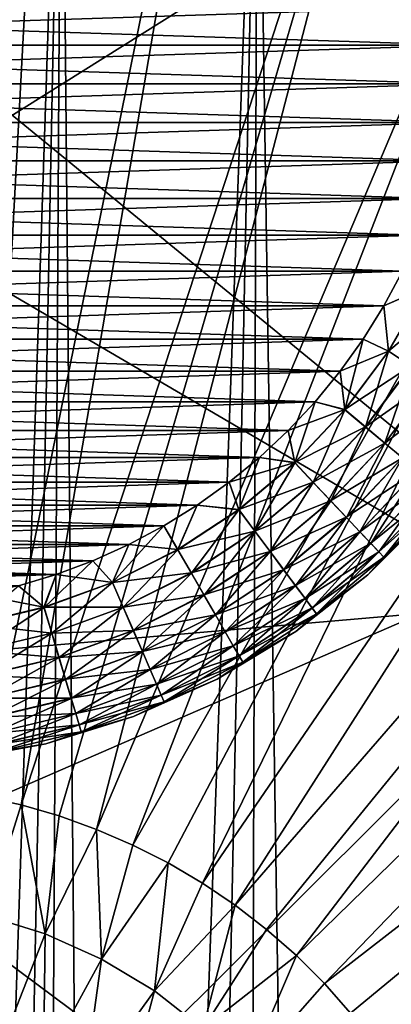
# Model space of a CAD drawing. Header units: metres. Extents: x -104 to 104, y -68 to 90.
# Tile 146 of 256: x 0.78 to 2.64, y -38.66 to -33.73. Entities that reach past the tile are written whole.
import ezdxf

# ---------------------------------------------------------------- set-up
doc = ezdxf.new("R2010")
doc.units = ezdxf.units.M
doc.layers.add('solid_FIT-BATH-153_SW0002', color=7, linetype='CONTINUOUS')

msp = doc.modelspace()

# ---------------------------------------------------------------- linework, layer by layer
at = {"layer": 'solid_FIT-BATH-153_SW0002'}
for points in [[(0.932911, -31.268686, -0.376344), (0, -31.224295, -0.380228), (0.198282, -37.566235, 3.406443)], [(0.932911, -31.268686, -0.376344), (0.198282, -37.566235, 3.406443), (0.395782, -37.584831, 3.40807)], [(0.932911, -31.268686, -0.376344), (0.395782, -37.584831, 3.40807), (0.591719, -37.615749, 3.410775)], [(1.854341, -31.400713, -0.364793), (0.932911, -31.268686, -0.376344), (0.591719, -37.615749, 3.410775)], [(1.854341, -31.400713, -0.364793), (0.591719, -37.615749, 3.410775), (0.785322, -37.658859, 3.414546)], [(2.7602, -31.619568, -0.345646), (1.854341, -31.400713, -0.364793), (0.785322, -37.658859, 3.414546)], [(-0.000004, -34.673874, 11.698895), (-0.000005, -31.442747, 11.853545), (3.173522, -32.68116, 11.792835)], [(2.7602, -31.619568, -0.345646), (0.785322, -37.658859, 3.414546), (0.975825, -37.713993, 3.41937)], [(2.7602, -31.619568, -0.345646), (0.975825, -37.713993, 3.41937), (1.162476, -37.780937, 3.425227)], [(3.642828, -31.923939, -0.319017), (2.7602, -31.619568, -0.345646), (1.162476, -37.780937, 3.425227)], [(0.000429, -31.693817, -18.392105), (0.987526, -31.738409, -18.388203), (0.270818, -53.410755, -16.492119)], [(0.987526, -31.738409, -18.388203), (0.557878, -53.3997, -16.493086), (0.270818, -53.410755, -16.492119)], [(0.987526, -31.738409, -18.388203), (0.861961, -53.379879, -16.49482), (0.557878, -53.3997, -16.493086)], [(0.987526, -31.738409, -18.388203), (1.185319, -53.349667, -16.497463), (0.861961, -53.379879, -16.49482)], [(0.987526, -31.738409, -18.388203), (1.966799, -31.872166, -18.376501), (1.185319, -53.349667, -16.497463)], [(1.966799, -31.872166, -18.376501), (1.530294, -53.306442, -16.501245), (1.185319, -53.349667, -16.497463)], [(1.966799, -31.872166, -18.376501), (1.898188, -53.247921, -16.506365), (1.530294, -53.306442, -16.501245)], [(1.966799, -31.872166, -18.376501), (2.290268, -53.171707, -16.513033), (1.898188, -53.247921, -16.506365)], [(1.966799, -31.872166, -18.376501), (2.9327, -32.094173, -18.357079), (2.290268, -53.171707, -16.513033)], [(3.642828, -31.923939, -0.319017), (1.162476, -37.780937, 3.425227), (1.344541, -37.859425, 3.432093)], [(4.490592, -32.309673, -0.285269), (3.642828, -31.923939, -0.319017), (1.344541, -37.859425, 3.432093)], [(2.9327, -32.094173, -18.357079), (2.707702, -53.073757, -16.521603), (2.290268, -53.171707, -16.513033)], [(4.490592, -32.309673, -0.285269), (1.344541, -37.859425, 3.432093), (1.521298, -37.949142, 3.439943)], [(4.490592, -32.309673, -0.285269), (1.521298, -37.949142, 3.439943), (1.692052, -38.049744, 3.448744)], [(5.297562, -32.773777, -0.244666), (4.490592, -32.309673, -0.285269), (1.692052, -38.049744, 3.448744)], [(-0.000004, -34.673874, 11.698895), (3.173522, -32.68116, 11.792835), (3.172686, -36.531963, 11.600286)], [(3.685249, -36.623516, 14.598906), (3.685249, -32.756107, 14.792087), (0.000001, -33.598991, 14.755466)], [(5.297562, -32.773777, -0.244666), (1.692052, -38.049744, 3.448744), (1.856129, -38.160824, 3.458463)], [(6.057888, -33.31311, -0.19748), (5.297562, -32.773777, -0.244666), (1.856129, -38.160824, 3.458463)], [(6.057888, -33.31311, -0.19748), (1.856129, -38.160824, 3.458463), (2.012879, -38.281952, 3.46906)], [(6.057888, -33.31311, -0.19748), (2.012879, -38.281952, 3.46906), (2.161686, -38.412643, 3.480494)], [(6.762676, -33.921646, -0.14424), (6.057888, -33.31311, -0.19748), (2.161686, -38.412643, 3.480494)], [(3.685249, -36.623516, 14.598906), (0.000001, -33.598991, 14.755466), (0.000001, -36.941444, 14.586497)], [(2.993776, -33.85891, 59.796501), (-2.993776, -33.85891, 59.796501), (-3, -33.664112, 59.796501)], [(3, -33.664112, 59.796501), (2.993776, -33.85891, 59.796501), (-3, -33.664112, 59.796501)], [(3, -33.664112, 72.796501), (-3, -33.664112, 72.796501), (-2.993776, -33.85891, 72.796501)], [(3, -33.664112, 72.796501), (-2.993776, -33.85891, 72.796501), (2.993776, -33.85891, 72.796501)], [(2.974876, -34.052299, 59.796501), (-2.974876, -34.052299, 59.796501), (-2.993776, -33.85891, 59.796501)], [(2.993776, -33.85891, 59.796501), (2.974876, -34.052299, 59.796501), (-2.993776, -33.85891, 59.796501)], [(2.993776, -33.85891, 72.796501), (-2.993776, -33.85891, 72.796501), (-2.974876, -34.052299, 72.796501)], [(2.993776, -33.85891, 72.796501), (-2.974876, -34.052299, 72.796501), (2.974876, -34.052299, 72.796501)], [(6.762676, -33.921646, -0.14424), (2.161686, -38.412643, 3.480494), (2.301962, -38.552383, 3.49272)], [(7.40583, -34.593529, -0.085458), (6.762676, -33.921646, -0.14424), (2.301962, -38.552383, 3.49272)], [(2.943274, -34.244419, 59.796501), (-2.943274, -34.244419, 59.796501), (-2.974876, -34.052299, 59.796501)], [(2.974876, -34.052299, 59.796501), (2.943274, -34.244419, 59.796501), (-2.974876, -34.052299, 59.796501)], [(2.974876, -34.052299, 72.796501), (-2.974876, -34.052299, 72.796501), (-2.943274, -34.244419, 72.796501)], [(2.974876, -34.052299, 72.796501), (-2.943274, -34.244419, 72.796501), (2.943274, -34.244419, 72.796501)], [(2.898812, -34.436131, 59.796501), (-2.898812, -34.436131, 59.796501), (-2.943274, -34.244419, 59.796501)], [(2.943274, -34.244419, 59.796501), (2.898812, -34.436131, 59.796501), (-2.943274, -34.244419, 59.796501)], [(2.943274, -34.244419, 72.796501), (-2.943274, -34.244419, 72.796501), (-2.898812, -34.436131, 72.796501)], [(2.943274, -34.244419, 72.796501), (-2.898812, -34.436131, 72.796501), (2.898812, -34.436131, 72.796501)], [(2.841937, -34.624989, 59.796501), (-2.841937, -34.624989, 59.796501), (-2.898812, -34.436131, 59.796501)], [(2.898812, -34.436131, 59.796501), (2.841937, -34.624989, 59.796501), (-2.898812, -34.436131, 59.796501)], [(2.898812, -34.436131, 72.796501), (-2.898812, -34.436131, 72.796501), (-2.841937, -34.624989, 72.796501)], [(2.898812, -34.436131, 72.796501), (-2.841937, -34.624989, 72.796501), (2.841937, -34.624989, 72.796501)], [(2.77292, -34.808922, 59.796501), (-2.77292, -34.808922, 59.796501), (-2.841937, -34.624989, 59.796501)], [(2.841937, -34.624989, 59.796501), (2.77292, -34.808922, 59.796501), (-2.841937, -34.624989, 59.796501)], [(2.841937, -34.624989, 72.796501), (-2.841937, -34.624989, 72.796501), (-2.77292, -34.808922, 72.796501)], [(2.841937, -34.624989, 72.796501), (-2.77292, -34.808922, 72.796501), (2.77292, -34.808922, 72.796501)], [(7.40583, -34.593529, -0.085458), (2.301962, -38.552383, 3.49272), (2.433153, -38.700626, 3.505689)], [(7.40583, -34.593529, -0.085458), (2.433153, -38.700626, 3.505689), (2.554742, -38.856781, 3.519351)], [(7.982276, -35.323681, -0.021578), (7.40583, -34.593529, -0.085458), (2.554742, -38.856781, 3.519351)], [(-0.000004, -37.912098, 11.530049), (-0.000004, -34.673874, 11.698895), (3.172686, -36.531963, 11.600286)], [(2.691584, -34.988834, 59.796501), (-2.691584, -34.988834, 59.796501), (-2.77292, -34.808922, 59.796501)], [(2.77292, -34.808922, 59.796501), (2.691584, -34.988834, 59.796501), (-2.77292, -34.808922, 59.796501)], [(2.77292, -34.808922, 72.796501), (-2.77292, -34.808922, 72.796501), (-2.691584, -34.988834, 72.796501)], [(2.77292, -34.808922, 72.796501), (-2.691584, -34.988834, 72.796501), (2.691584, -34.988834, 72.796501)], [(2.599005, -35.162502, 59.796501), (-2.599005, -35.162502, 59.796501), (-2.691584, -34.988834, 59.796501)], [(2.691584, -34.988834, 59.796501), (2.599005, -35.162502, 59.796501), (-2.691584, -34.988834, 59.796501)], [(2.691584, -34.988834, 72.796501), (-2.691584, -34.988834, 72.796501), (-2.599005, -35.162502, 72.796501)], [(2.691584, -34.988834, 72.796501), (-2.599005, -35.162502, 72.796501), (2.599005, -35.162502, 72.796501)], [(2.80504, -35.072857, 59.808655), (2.599005, -35.162502, 59.796501), (2.691584, -34.988834, 59.796501)], [(2.691584, -34.988834, 72.796501), (2.599005, -35.162502, 72.796501), (2.80418, -35.072426, 72.784515)], [(2.599005, -35.162502, 72.796501), (2.621724, -35.388447, 72.784515), (2.80418, -35.072426, 72.784515)], [(2.622528, -35.388977, 59.808655), (2.599005, -35.162502, 59.796501), (2.80504, -35.072857, 59.808655)], [(2.80418, -35.072426, 72.784515), (2.621724, -35.388447, 72.784515), (2.924707, -35.132954, 72.748543)], [(2.622528, -35.388977, 59.808655), (2.80504, -35.072857, 59.808655), (2.735176, -35.463066, 59.844795)], [(2.49527, -35.329468, 59.796501), (-2.49527, -35.329468, 59.796501), (-2.599005, -35.162502, 59.796501)], [(2.599005, -35.162502, 59.796501), (2.49527, -35.329468, 59.796501), (-2.599005, -35.162502, 59.796501)], [(2.599005, -35.162502, 72.796501), (-2.599005, -35.162502, 72.796501), (-2.49527, -35.329468, 72.796501)], [(2.599005, -35.162502, 72.796501), (-2.49527, -35.329468, 72.796501), (2.49527, -35.329468, 72.796501)], [(2.622528, -35.388977, 59.808655), (2.49527, -35.329468, 59.796501), (2.599005, -35.162502, 59.796501)], [(2.599005, -35.162502, 72.796501), (2.49527, -35.329468, 72.796501), (2.621724, -35.388447, 72.784515)], [(2.621724, -35.388447, 72.784515), (2.734409, -35.462563, 72.748543), (2.924707, -35.132954, 72.748543)], [(2.380571, -35.489693, 59.796501), (-2.380571, -35.489693, 59.796501), (-2.49527, -35.329468, 59.796501)], [(2.49527, -35.329468, 59.796501), (2.380571, -35.489693, 59.796501), (-2.49527, -35.329468, 59.796501)], [(2.49527, -35.329468, 72.796501), (-2.49527, -35.329468, 72.796501), (-2.380571, -35.489693, 72.796501)], [(2.49527, -35.329468, 72.796501), (-2.380571, -35.489693, 72.796501), (2.380571, -35.489693, 72.796501)], [(2.404551, -35.68177, 59.808655), (2.380571, -35.489693, 59.796501), (2.49527, -35.329468, 59.796501)], [(2.49527, -35.329468, 72.796501), (2.380571, -35.489693, 72.796501), (2.621724, -35.388447, 72.784515)], [(2.404551, -35.68177, 59.808655), (2.49527, -35.329468, 59.796501), (2.622528, -35.388977, 59.808655)], [(7.982276, -35.323681, -0.021578), (2.554742, -38.856781, 3.519351), (2.666248, -39.020229, 3.533651)], [(2.380571, -35.489693, 72.796501), (2.403814, -35.681152, 72.784515), (2.621724, -35.388447, 72.784515)], [(2.621724, -35.388447, 72.784515), (2.403814, -35.681152, 72.784515), (2.734409, -35.462563, 72.748543)], [(2.404551, -35.68177, 59.808655), (2.622528, -35.388977, 59.808655), (2.507836, -35.768436, 59.844795)], [(2.622528, -35.388977, 59.808655), (2.735176, -35.463066, 59.844795), (2.507836, -35.768436, 59.844795)], [(2.25608, -35.641479, 59.796501), (-2.25608, -35.641479, 59.796501), (-2.380571, -35.489693, 59.796501)], [(2.380571, -35.489693, 59.796501), (2.25608, -35.641479, 59.796501), (-2.380571, -35.489693, 59.796501)], [(2.380571, -35.489693, 72.796501), (-2.380571, -35.489693, 72.796501), (-2.25608, -35.641479, 72.796501)], [(2.380571, -35.489693, 72.796501), (-2.25608, -35.641479, 72.796501), (2.25608, -35.641479, 72.796501)], [(2.404551, -35.68177, 59.808655), (2.25608, -35.641479, 59.796501), (2.380571, -35.489693, 59.796501)], [(2.380571, -35.489693, 72.796501), (2.25608, -35.641479, 72.796501), (2.403814, -35.681152, 72.784515)], [(2.403814, -35.681152, 72.784515), (2.507132, -35.767845, 72.748543), (2.734409, -35.462563, 72.748543)], [(2.734409, -35.462563, 72.748543), (2.507132, -35.767845, 72.748543), (2.840153, -35.532108, 72.689674)], [(2.507836, -35.768436, 59.844795), (2.735176, -35.463066, 59.844795), (2.604736, -35.849747, 59.90382)], [(2.735176, -35.463066, 59.844795), (2.840861, -35.532574, 59.90382), (2.604736, -35.849747, 59.90382)], [(2.507132, -35.767845, 72.748543), (2.604088, -35.849201, 72.689674), (2.840153, -35.532108, 72.689674)], [(2.840153, -35.532108, 72.689674), (2.604088, -35.849201, 72.689674), (2.935739, -35.594978, 72.609695)], [(2.604736, -35.849747, 59.90382), (2.840861, -35.532574, 59.90382), (2.692302, -35.923222, 59.983936)], [(2.604088, -35.849201, 72.689674), (2.691729, -35.922741, 72.609695), (2.935739, -35.594978, 72.609695)], [(2.121259, -35.78537, 59.796501), (-2.121259, -35.78537, 59.796501), (-2.25608, -35.641479, 59.796501)], [(2.25608, -35.641479, 59.796501), (2.121259, -35.78537, 59.796501), (-2.25608, -35.641479, 59.796501)], [(2.25608, -35.641479, 72.796501), (-2.25608, -35.641479, 72.796501), (-2.121259, -35.78537, 72.796501)], [(2.25608, -35.641479, 72.796501), (-2.121259, -35.78537, 72.796501), (2.121259, -35.78537, 72.796501)], [(2.154057, -35.947277, 59.808655), (2.121259, -35.78537, 59.796501), (2.25608, -35.641479, 59.796501)], [(2.25608, -35.641479, 72.796501), (2.121259, -35.78537, 72.796501), (2.403814, -35.681152, 72.784515)], [(2.154057, -35.947277, 59.808655), (2.25608, -35.641479, 59.796501), (2.404551, -35.68177, 59.808655)], [(2.121259, -35.78537, 72.796501), (2.153396, -35.946579, 72.784515), (2.403814, -35.681152, 72.784515)], [(2.403814, -35.681152, 72.784515), (2.153396, -35.946579, 72.784515), (2.507132, -35.767845, 72.748543)], [(2.154057, -35.947277, 59.808655), (2.404551, -35.68177, 59.808655), (2.246582, -36.045349, 59.844795)], [(2.404551, -35.68177, 59.808655), (2.507836, -35.768436, 59.844795), (2.246582, -36.045349, 59.844795)], [(1.977367, -35.920193, 59.796501), (-1.977367, -35.920193, 59.796501), (-2.121259, -35.78537, 59.796501)], [(2.121259, -35.78537, 59.796501), (1.977367, -35.920193, 59.796501), (-2.121259, -35.78537, 59.796501)], [(2.121259, -35.78537, 72.796501), (-2.121259, -35.78537, 72.796501), (-1.977367, -35.920193, 72.796501)], [(2.121259, -35.78537, 72.796501), (-1.977367, -35.920193, 72.796501), (1.977367, -35.920193, 72.796501)], [(2.154057, -35.947277, 59.808655), (1.977367, -35.920193, 59.796501), (2.121259, -35.78537, 59.796501)], [(2.121259, -35.78537, 72.796501), (1.977367, -35.920193, 72.796501), (2.153396, -35.946579, 72.784515)], [(2.153396, -35.946579, 72.784515), (2.245951, -36.044682, 72.748543), (2.507132, -35.767845, 72.748543)], [(2.507132, -35.767845, 72.748543), (2.245951, -36.044682, 72.748543), (2.604088, -35.849201, 72.689674)], [(2.246582, -36.045349, 59.844795), (2.507836, -35.768436, 59.844795), (2.333388, -36.13736, 59.90382)], [(2.507836, -35.768436, 59.844795), (2.604736, -35.849747, 59.90382), (2.333388, -36.13736, 59.90382)], [(2.245951, -36.044682, 72.748543), (2.332807, -36.136742, 72.689674), (2.604088, -35.849201, 72.689674)], [(2.604088, -35.849201, 72.689674), (2.332807, -36.136742, 72.689674), (2.691729, -35.922741, 72.609695)], [(2.333388, -36.13736, 59.90382), (2.604736, -35.849747, 59.90382), (2.411831, -36.220505, 59.983936)], [(2.604736, -35.849747, 59.90382), (2.692302, -35.923222, 59.983936), (2.411831, -36.220505, 59.983936)], [(1.825582, -36.044682, 59.796501), (-1.825582, -36.044682, 59.796501), (-1.977367, -35.920193, 59.796501)], [(1.977367, -35.920193, 59.796501), (1.825582, -36.044682, 59.796501), (-1.977367, -35.920193, 59.796501)], [(1.977367, -35.920193, 72.796501), (-1.977367, -35.920193, 72.796501), (-1.825582, -36.044682, 72.796501)], [(1.977367, -35.920193, 72.796501), (-1.825582, -36.044682, 72.796501), (1.825582, -36.044682, 72.796501)], [(1.874432, -36.181911, 59.808655), (1.825582, -36.044682, 59.796501), (1.977367, -35.920193, 59.796501)], [(1.977367, -35.920193, 72.796501), (1.825582, -36.044682, 72.796501), (2.153396, -35.946579, 72.784515)], [(1.825582, -36.044682, 72.796501), (1.873857, -36.181141, 72.784515), (2.153396, -35.946579, 72.784515)], [(2.153396, -35.946579, 72.784515), (1.873857, -36.181141, 72.784515), (2.245951, -36.044682, 72.748543)], [(1.874432, -36.181911, 59.808655), (1.977367, -35.920193, 59.796501), (2.154057, -35.947277, 59.808655)], [(1.874432, -36.181911, 59.808655), (2.154057, -35.947277, 59.808655), (1.954946, -36.290062, 59.844795)], [(2.154057, -35.947277, 59.808655), (2.246582, -36.045349, 59.844795), (1.954946, -36.290062, 59.844795)], [(2.332807, -36.136742, 72.689674), (2.411317, -36.219959, 72.609695), (2.691729, -35.922741, 72.609695)], [(2.691729, -35.922741, 72.609695), (2.411317, -36.219959, 72.609695), (2.767386, -35.986225, 72.511055)], [(2.411831, -36.220505, 59.983936), (2.692302, -35.923222, 59.983936), (2.479524, -36.292255, 60.082699)], [(2.692302, -35.923222, 59.983936), (2.767868, -35.986629, 60.082699), (2.479524, -36.292255, 60.082699)], [(2.411317, -36.219959, 72.609695), (2.479093, -36.291798, 72.511055), (2.767386, -35.986225, 72.511055)], [(2.767386, -35.986225, 72.511055), (2.479093, -36.291798, 72.511055), (2.828758, -36.03772, 72.396744)], [(2.479524, -36.292255, 60.082699), (2.767868, -35.986629, 60.082699), (2.534406, -36.350426, 60.197105)], [(2.767868, -35.986629, 60.082699), (2.829132, -36.038036, 60.197105), (2.534406, -36.350426, 60.197105)], [(1.665355, -36.159382, 59.796501), (-1.665355, -36.159382, 59.796501), (-1.825582, -36.044682, 59.796501)], [(1.825582, -36.044682, 59.796501), (1.665355, -36.159382, 59.796501), (-1.825582, -36.044682, 59.796501)], [(1.825582, -36.044682, 72.796501), (-1.825582, -36.044682, 72.796501), (-1.665355, -36.159382, 72.796501)], [(1.825582, -36.044682, 72.796501), (-1.665355, -36.159382, 72.796501), (1.665355, -36.159382, 72.796501)], [(1.874432, -36.181911, 59.808655), (1.665355, -36.159382, 59.796501), (1.825582, -36.044682, 59.796501)], [(1.825582, -36.044682, 72.796501), (1.665355, -36.159382, 72.796501), (1.873857, -36.181141, 72.784515)], [(1.873857, -36.181141, 72.784515), (1.954398, -36.289322, 72.748543), (2.245951, -36.044682, 72.748543)], [(2.245951, -36.044682, 72.748543), (1.954398, -36.289322, 72.748543), (2.332807, -36.136742, 72.689674)], [(1.954946, -36.290062, 59.844795), (2.246582, -36.045349, 59.844795), (2.030484, -36.391525, 59.90382)], [(2.246582, -36.045349, 59.844795), (2.333388, -36.13736, 59.90382), (2.030484, -36.391525, 59.90382)], [(2.479093, -36.291798, 72.511055), (2.534071, -36.350071, 72.396744), (2.828758, -36.03772, 72.396744)], [(2.828758, -36.03772, 72.396744), (2.534071, -36.350071, 72.396744), (2.873974, -36.075661, 72.270248)], [(2.534406, -36.350426, 60.197105), (2.829132, -36.038036, 60.197105), (2.574806, -36.393246, 60.323673)], [(2.829132, -36.038036, 60.197105), (2.87423, -36.075878, 60.323673), (2.574806, -36.393246, 60.323673)], [(2.534071, -36.350071, 72.396744), (2.574577, -36.393005, 72.270248), (2.873974, -36.075661, 72.270248)], [(2.873974, -36.075661, 72.270248), (2.574577, -36.393005, 72.270248), (2.901659, -36.098892, 72.135422)], [(2.574577, -36.393005, 72.270248), (2.599378, -36.419292, 72.135422), (2.901659, -36.098892, 72.135422)], [(2.574806, -36.393246, 60.323673), (2.87423, -36.075878, 60.323673), (2.599494, -36.419415, 60.458546)], [(2.901659, -36.098892, 72.135422), (2.599378, -36.419292, 72.135422), (2.844341, -36.183979, 71.996498)], [(2.87423, -36.075878, 60.323673), (2.901788, -36.099003, 60.458546), (2.599494, -36.419415, 60.458546)], [(2.599494, -36.419415, 60.458546), (2.901788, -36.099003, 60.458546), (2.844341, -36.183979, 60.5965)], [(1.954398, -36.289322, 72.748543), (2.029978, -36.390846, 72.689674), (2.332807, -36.136742, 72.689674)], [(2.332807, -36.136742, 72.689674), (2.029978, -36.390846, 72.689674), (2.411317, -36.219959, 72.609695)], [(2.030484, -36.391525, 59.90382), (2.333388, -36.13736, 59.90382), (2.098744, -36.483215, 59.983936)], [(2.333388, -36.13736, 59.90382), (2.411831, -36.220505, 59.983936), (2.098744, -36.483215, 59.983936)], [(1.498389, -36.263119, 59.796501), (-1.498389, -36.263119, 59.796501), (-1.665355, -36.159382, 59.796501)], [(1.665355, -36.159382, 59.796501), (1.498389, -36.263119, 59.796501), (-1.665355, -36.159382, 59.796501)], [(1.665355, -36.159382, 72.796501), (-1.665355, -36.159382, 72.796501), (-1.498389, -36.263119, 72.796501)], [(1.665355, -36.159382, 72.796501), (-1.498389, -36.263119, 72.796501), (1.498389, -36.263119, 72.796501)], [(1.569459, -36.382496, 59.808655), (1.498389, -36.263119, 59.796501), (1.665355, -36.159382, 59.796501)], [(1.665355, -36.159382, 72.796501), (1.498389, -36.263119, 72.796501), (1.568978, -36.38166, 72.784515)], [(1.665355, -36.159382, 72.796501), (1.568978, -36.38166, 72.784515), (1.873857, -36.181141, 72.784515)], [(1.873857, -36.181141, 72.784515), (1.568978, -36.38166, 72.784515), (1.954398, -36.289322, 72.748543)], [(1.569459, -36.382496, 59.808655), (1.665355, -36.159382, 59.796501), (1.874432, -36.181911, 59.808655)], [(1.569459, -36.382496, 59.808655), (1.874432, -36.181911, 59.808655), (1.636874, -36.49926, 59.844795)], [(1.874432, -36.181911, 59.808655), (1.954946, -36.290062, 59.844795), (1.636874, -36.49926, 59.844795)], [(2.599494, -36.419415, 60.458546), (2.844341, -36.183979, 60.5965), (2.519866, -36.508453, 60.5965)], [(2.519866, -36.508453, 71.996498), (2.519866, -36.508453, 60.5965), (2.844341, -36.183979, 60.5965)], [(2.519866, -36.508453, 71.996498), (2.844341, -36.183979, 60.5965), (2.844341, -36.183979, 71.996498)], [(2.599378, -36.419292, 72.135422), (2.519866, -36.508453, 71.996498), (2.844341, -36.183979, 71.996498)], [(2.029978, -36.390846, 72.689674), (2.098297, -36.482613, 72.609695), (2.411317, -36.219959, 72.609695)], [(2.411317, -36.219959, 72.609695), (2.098297, -36.482613, 72.609695), (2.479093, -36.291798, 72.511055)], [(2.098744, -36.483215, 59.983936), (2.411831, -36.220505, 59.983936), (2.15765, -36.56234, 60.082699)], [(2.411831, -36.220505, 59.983936), (2.479524, -36.292255, 60.082699), (2.15765, -36.56234, 60.082699)], [(1.324724, -36.355698, 59.796501), (-1.324724, -36.355698, 59.796501), (-1.498389, -36.263119, 59.796501)], [(1.498389, -36.263119, 59.796501), (1.324724, -36.355698, 59.796501), (-1.498389, -36.263119, 59.796501)], [(1.498389, -36.263119, 72.796501), (-1.498389, -36.263119, 72.796501), (-1.324724, -36.355698, 72.796501)], [(1.498389, -36.263119, 72.796501), (-1.324724, -36.355698, 72.796501), (1.324724, -36.355698, 72.796501)], [(1.243262, -36.546318, 59.808655), (1.324724, -36.355698, 59.796501), (1.498389, -36.263119, 59.796501)], [(1.243262, -36.546318, 59.808655), (1.498389, -36.263119, 59.796501), (1.569459, -36.382496, 59.808655)], [(1.498389, -36.263119, 72.796501), (1.324724, -36.355698, 72.796501), (1.568978, -36.38166, 72.784515)], [(1.568978, -36.38166, 72.784515), (1.636414, -36.498466, 72.748543), (1.954398, -36.289322, 72.748543)], [(1.954398, -36.289322, 72.748543), (1.636414, -36.498466, 72.748543), (2.029978, -36.390846, 72.689674)], [(1.636874, -36.49926, 59.844795), (1.954946, -36.290062, 59.844795), (1.700121, -36.608807, 59.90382)], [(1.954946, -36.290062, 59.844795), (2.030484, -36.391525, 59.90382), (1.700121, -36.608807, 59.90382)], [(2.098297, -36.482613, 72.609695), (2.157275, -36.561836, 72.511055), (2.479093, -36.291798, 72.511055)], [(2.479093, -36.291798, 72.511055), (2.157275, -36.561836, 72.511055), (2.534071, -36.350071, 72.396744)], [(2.15765, -36.56234, 60.082699), (2.479524, -36.292255, 60.082699), (2.205408, -36.626488, 60.197105)], [(2.479524, -36.292255, 60.082699), (2.534406, -36.350426, 60.197105), (2.205408, -36.626488, 60.197105)], [(1.14481, -36.437031, 59.796501), (-1.14481, -36.437031, 59.796501), (-1.324724, -36.355698, 59.796501)], [(1.324724, -36.355698, 59.796501), (1.14481, -36.437031, 59.796501), (-1.324724, -36.355698, 59.796501)], [(1.324724, -36.355698, 72.796501), (-1.324724, -36.355698, 72.796501), (-1.14481, -36.437031, 72.796501)], [(1.324724, -36.355698, 72.796501), (-1.14481, -36.437031, 72.796501), (1.14481, -36.437031, 72.796501)], [(1.243262, -36.546318, 59.808655), (1.14481, -36.437031, 59.796501), (1.324724, -36.355698, 59.796501)], [(1.324724, -36.355698, 72.796501), (1.14481, -36.437031, 72.796501), (1.242881, -36.545433, 72.784515)], [(1.324724, -36.355698, 72.796501), (1.242881, -36.545433, 72.784515), (1.568978, -36.38166, 72.784515)], [(1.568978, -36.38166, 72.784515), (1.242881, -36.545433, 72.784515), (1.636414, -36.498466, 72.748543)], [(1.243262, -36.546318, 59.808655), (1.569459, -36.382496, 59.808655), (1.296665, -36.67012, 59.844795)], [(1.569459, -36.382496, 59.808655), (1.636874, -36.49926, 59.844795), (1.296665, -36.67012, 59.844795)], [(1.636414, -36.498466, 72.748543), (1.699698, -36.608074, 72.689674), (2.029978, -36.390846, 72.689674)], [(2.029978, -36.390846, 72.689674), (1.699698, -36.608074, 72.689674), (2.098297, -36.482613, 72.609695)], [(1.700121, -36.608807, 59.90382), (2.030484, -36.391525, 59.90382), (1.757275, -36.707802, 59.983936)], [(2.030484, -36.391525, 59.90382), (2.098744, -36.483215, 59.983936), (1.757275, -36.707802, 59.983936)], [(2.157275, -36.561836, 72.511055), (2.205116, -36.626099, 72.396744), (2.534071, -36.350071, 72.396744)], [(2.534071, -36.350071, 72.396744), (2.205116, -36.626099, 72.396744), (2.574577, -36.393005, 72.270248)], [(2.205116, -36.626099, 72.396744), (2.240364, -36.673443, 72.270248), (2.574577, -36.393005, 72.270248)], [(2.205408, -36.626488, 60.197105), (2.534406, -36.350426, 60.197105), (2.240563, -36.67371, 60.323673)], [(2.574577, -36.393005, 72.270248), (2.240364, -36.673443, 72.270248), (2.599378, -36.419292, 72.135422)], [(2.534406, -36.350426, 60.197105), (2.574806, -36.393246, 60.323673), (2.240563, -36.67371, 60.323673)], [(2.240563, -36.67371, 60.323673), (2.574806, -36.393246, 60.323673), (2.262046, -36.702568, 60.458546)], [(2.574806, -36.393246, 60.323673), (2.599494, -36.419415, 60.458546), (2.262046, -36.702568, 60.458546)], [(0.960877, -36.50605, 59.796501), (-0.960877, -36.50605, 59.796501), (-1.14481, -36.437031, 59.796501)], [(1.14481, -36.437031, 59.796501), (0.960877, -36.50605, 59.796501), (-1.14481, -36.437031, 59.796501)], [(1.14481, -36.437031, 72.796501), (-1.14481, -36.437031, 72.796501), (-0.960877, -36.50605, 72.796501)], [(1.14481, -36.437031, 72.796501), (-0.960877, -36.50605, 72.796501), (0.960877, -36.50605, 72.796501)], [(0.900252, -36.671162, 59.808655), (0.960877, -36.50605, 59.796501), (1.14481, -36.437031, 59.796501)], [(0.900252, -36.671162, 59.808655), (1.14481, -36.437031, 59.796501), (1.243262, -36.546318, 59.808655)], [(1.14481, -36.437031, 72.796501), (0.960877, -36.50605, 72.796501), (1.242881, -36.545433, 72.784515)], [(2.240364, -36.673443, 72.270248), (2.261945, -36.702431, 72.135422), (2.599378, -36.419292, 72.135422)], [(2.599378, -36.419292, 72.135422), (2.261945, -36.702431, 72.135422), (2.519866, -36.508453, 71.996498)], [(2.262046, -36.702568, 60.458546), (2.599494, -36.419415, 60.458546), (2.519866, -36.508453, 60.5965)], [(1.699698, -36.608074, 72.689674), (1.756901, -36.707153, 72.609695), (2.098297, -36.482613, 72.609695)], [(2.098297, -36.482613, 72.609695), (1.756901, -36.707153, 72.609695), (2.157275, -36.561836, 72.511055)], [(1.757275, -36.707802, 59.983936), (2.098744, -36.483215, 59.983936), (1.806597, -36.793232, 60.082699)], [(2.098744, -36.483215, 59.983936), (2.15765, -36.56234, 60.082699), (1.806597, -36.793232, 60.082699)], [(0.960877, -36.50605, 59.796501), (0.772019, -36.562923, 59.796501), (-0.960877, -36.50605, 59.796501)], [(0.960877, -36.50605, 72.796501), (-0.960877, -36.50605, 72.796501), (-0.772019, -36.562923, 72.796501)], [(0.960877, -36.50605, 72.796501), (-0.772019, -36.562923, 72.796501), (0.772019, -36.562923, 72.796501)], [(-0.000004, -37.912098, 11.530049), (3.172686, -36.531963, 11.600286), (3.1718, -40.276131, 11.393431)], [(0.900252, -36.671162, 59.808655), (0.772019, -36.562923, 59.796501), (0.960877, -36.50605, 59.796501)], [(0.960877, -36.50605, 72.796501), (0.772019, -36.562923, 72.796501), (0.899976, -36.670242, 72.784515)], [(0.960877, -36.50605, 72.796501), (0.899976, -36.670242, 72.784515), (1.242881, -36.545433, 72.784515)], [(1.242881, -36.545433, 72.784515), (0.899976, -36.670242, 72.784515), (1.296301, -36.669277, 72.748543)], [(1.242881, -36.545433, 72.784515), (1.296301, -36.669277, 72.748543), (1.636414, -36.498466, 72.748543)], [(1.636414, -36.498466, 72.748543), (1.296301, -36.669277, 72.748543), (1.699698, -36.608074, 72.689674)], [(1.296665, -36.67012, 59.844795), (1.636874, -36.49926, 59.844795), (1.346767, -36.78627, 59.90382)], [(1.636874, -36.49926, 59.844795), (1.700121, -36.608807, 59.90382), (1.346767, -36.78627, 59.90382)], [(2.262046, -36.702568, 60.458546), (2.519866, -36.508453, 60.5965), (2.158646, -36.791451, 60.5965)], [(2.158646, -36.791451, 71.996498), (2.158646, -36.791451, 60.5965), (2.519866, -36.508453, 60.5965)], [(2.158646, -36.791451, 71.996498), (2.519866, -36.508453, 60.5965), (2.519866, -36.508453, 71.996498)], [(2.261945, -36.702431, 72.135422), (2.158646, -36.791451, 71.996498), (2.519866, -36.508453, 71.996498)], [(0.545067, -36.755344, 59.808655), (0.772019, -36.562923, 59.796501), (0.900252, -36.671162, 59.808655)], [(0.772019, -36.562923, 72.796501), (0.580307, -36.607384, 72.796501), (0.899976, -36.670242, 72.784515)], [(0.900252, -36.671162, 59.808655), (1.243262, -36.546318, 59.808655), (0.938921, -36.800327, 59.844795)], [(1.243262, -36.546318, 59.808655), (1.296665, -36.67012, 59.844795), (0.938921, -36.800327, 59.844795)], [(1.756901, -36.707153, 72.609695), (1.806283, -36.792686, 72.511055), (2.157275, -36.561836, 72.511055)], [(2.157275, -36.561836, 72.511055), (1.806283, -36.792686, 72.511055), (2.205116, -36.626099, 72.396744)], [(1.806597, -36.793232, 60.082699), (2.15765, -36.56234, 60.082699), (1.846585, -36.862492, 60.197105)], [(2.15765, -36.56234, 60.082699), (2.205408, -36.626488, 60.197105), (1.846585, -36.862492, 60.197105)], [(3.685249, -36.623516, 14.598906), (0.000001, -36.941444, 14.586497), (0.000001, -40.291946, 14.401626)], [(3.685249, -40.384987, 14.391273), (3.685249, -36.623516, 14.598906), (0.000001, -40.291946, 14.401626)], [(0.580307, -36.607384, 72.796501), (0.5449, -36.754395, 72.784515), (0.899976, -36.670242, 72.784515)], [(1.296301, -36.669277, 72.748543), (1.346432, -36.785492, 72.689674), (1.699698, -36.608074, 72.689674)], [(1.699698, -36.608074, 72.689674), (1.346432, -36.785492, 72.689674), (1.756901, -36.707153, 72.609695)], [(1.346767, -36.78627, 59.90382), (1.700121, -36.608807, 59.90382), (1.392043, -36.891228, 59.983936)], [(1.700121, -36.608807, 59.90382), (1.757275, -36.707802, 59.983936), (1.392043, -36.891228, 59.983936)], [(1.806283, -36.792686, 72.511055), (1.84634, -36.862068, 72.396744), (2.205116, -36.626099, 72.396744)], [(2.205116, -36.626099, 72.396744), (1.84634, -36.862068, 72.396744), (2.240364, -36.673443, 72.270248)], [(1.846585, -36.862492, 60.197105), (2.205408, -36.626488, 60.197105), (1.87602, -36.913475, 60.323673)], [(2.205408, -36.626488, 60.197105), (2.240563, -36.67371, 60.323673), (1.87602, -36.913475, 60.323673)], [(0.899976, -36.670242, 72.784515), (0.5449, -36.754395, 72.784515), (0.938658, -36.799446, 72.748543)], [(0.545067, -36.755344, 59.808655), (0.900252, -36.671162, 59.808655), (0.56848, -36.888123, 59.844795)], [(0.900252, -36.671162, 59.808655), (0.938921, -36.800327, 59.844795), (0.56848, -36.888123, 59.844795)], [(0.899976, -36.670242, 72.784515), (0.938658, -36.799446, 72.748543), (1.296301, -36.669277, 72.748543)], [(1.296301, -36.669277, 72.748543), (0.938658, -36.799446, 72.748543), (1.346432, -36.785492, 72.689674)], [(0.938921, -36.800327, 59.844795), (1.296665, -36.67012, 59.844795), (0.9752, -36.921509, 59.90382)], [(1.296665, -36.67012, 59.844795), (1.346767, -36.78627, 59.90382), (0.9752, -36.921509, 59.90382)], [(1.84634, -36.862068, 72.396744), (1.875853, -36.913185, 72.270248), (2.240364, -36.673443, 72.270248)], [(2.240364, -36.673443, 72.270248), (1.875853, -36.913185, 72.270248), (2.261945, -36.702431, 72.135422)], [(1.87602, -36.913475, 60.323673), (2.240563, -36.67371, 60.323673), (1.894008, -36.94463, 60.458546)], [(2.240563, -36.67371, 60.323673), (2.262046, -36.702568, 60.458546), (1.894008, -36.94463, 60.458546)], [(1.346432, -36.785492, 72.689674), (1.391746, -36.890541, 72.609695), (1.756901, -36.707153, 72.609695)], [(1.756901, -36.707153, 72.609695), (1.391746, -36.890541, 72.609695), (1.806283, -36.792686, 72.511055)], [(1.392043, -36.891228, 59.983936), (1.757275, -36.707802, 59.983936), (1.431113, -36.981804, 60.082699)], [(1.757275, -36.707802, 59.983936), (1.806597, -36.793232, 60.082699), (1.431113, -36.981804, 60.082699)], [(1.875853, -36.913185, 72.270248), (1.893923, -36.944485, 72.135422), (2.261945, -36.702431, 72.135422)], [(2.261945, -36.702431, 72.135422), (1.893923, -36.944485, 72.135422), (2.158646, -36.791451, 71.996498)], [(1.894008, -36.94463, 60.458546), (2.262046, -36.702568, 60.458546), (2.158646, -36.791451, 60.5965)], [(0.5449, -36.754395, 72.784515), (0.568321, -36.887218, 72.748543), (0.938658, -36.799446, 72.748543)], [(0.938658, -36.799446, 72.748543), (0.974958, -36.920696, 72.689674), (1.346432, -36.785492, 72.689674)], [(1.346432, -36.785492, 72.689674), (0.974958, -36.920696, 72.689674), (1.391746, -36.890541, 72.609695)], [(0.9752, -36.921509, 59.90382), (1.346767, -36.78627, 59.90382), (1.007985, -37.031013, 59.983936)], [(1.346767, -36.78627, 59.90382), (1.392043, -36.891228, 59.983936), (1.007985, -37.031013, 59.983936)], [(1.894008, -36.94463, 60.458546), (2.158646, -36.791451, 60.5965), (1.765948, -37.028847, 60.5965)], [(1.765948, -37.028847, 71.996498), (1.765948, -37.028847, 60.5965), (2.158646, -36.791451, 60.5965)], [(1.765948, -37.028847, 71.996498), (2.158646, -36.791451, 60.5965), (2.158646, -36.791451, 71.996498)], [(1.893923, -36.944485, 72.135422), (1.765948, -37.028847, 71.996498), (2.158646, -36.791451, 71.996498)], [(0.938658, -36.799446, 72.748543), (0.568321, -36.887218, 72.748543), (0.974958, -36.920696, 72.689674)], [(0.56848, -36.888123, 59.844795), (0.938921, -36.800327, 59.844795), (0.590446, -37.012695, 59.90382)], [(0.938921, -36.800327, 59.844795), (0.9752, -36.921509, 59.90382), (0.590446, -37.012695, 59.90382)], [(1.391746, -36.890541, 72.609695), (1.430864, -36.981228, 72.511055), (1.806283, -36.792686, 72.511055)], [(1.806283, -36.792686, 72.511055), (1.430864, -36.981228, 72.511055), (1.84634, -36.862068, 72.396744)], [(1.431113, -36.981804, 60.082699), (1.806597, -36.793232, 60.082699), (1.46279, -37.055241, 60.197105)], [(1.806597, -36.793232, 60.082699), (1.846585, -36.862492, 60.197105), (1.46279, -37.055241, 60.197105)], [(0.568321, -36.887218, 72.748543), (0.590299, -37.011864, 72.689674), (0.974958, -36.920696, 72.689674)], [(0.974958, -36.920696, 72.689674), (1.00777, -37.030296, 72.609695), (1.391746, -36.890541, 72.609695)], [(1.391746, -36.890541, 72.609695), (1.00777, -37.030296, 72.609695), (1.430864, -36.981228, 72.511055)], [(1.430864, -36.981228, 72.511055), (1.462596, -37.05479, 72.396744), (1.84634, -36.862068, 72.396744)], [(1.84634, -36.862068, 72.396744), (1.462596, -37.05479, 72.396744), (1.875853, -36.913185, 72.270248)], [(1.46279, -37.055241, 60.197105), (1.846585, -36.862492, 60.197105), (1.486107, -37.109295, 60.323673)], [(1.846585, -36.862492, 60.197105), (1.87602, -36.913475, 60.323673), (1.486107, -37.109295, 60.323673)], [(0.974958, -36.920696, 72.689674), (0.590299, -37.011864, 72.689674), (1.00777, -37.030296, 72.609695)], [(0.590446, -37.012695, 59.90382), (0.9752, -36.921509, 59.90382), (0.610295, -37.125271, 59.983936)], [(0.9752, -36.921509, 59.90382), (1.007985, -37.031013, 59.983936), (0.610295, -37.125271, 59.983936)], [(1.007985, -37.031013, 59.983936), (1.392043, -36.891228, 59.983936), (1.036276, -37.125515, 60.082699)], [(1.392043, -36.891228, 59.983936), (1.431113, -36.981804, 60.082699), (1.036276, -37.125515, 60.082699)], [(1.462596, -37.05479, 72.396744), (1.485975, -37.10899, 72.270248), (1.875853, -36.913185, 72.270248)], [(1.875853, -36.913185, 72.270248), (1.485975, -37.10899, 72.270248), (1.893923, -36.944485, 72.135422)], [(1.486107, -37.109295, 60.323673), (1.87602, -36.913475, 60.323673), (1.500356, -37.14233, 60.458546)], [(1.87602, -36.913475, 60.323673), (1.894008, -36.94463, 60.458546), (1.500356, -37.14233, 60.458546)], [(1.00777, -37.030296, 72.609695), (1.036096, -37.124912, 72.511055), (1.430864, -36.981228, 72.511055)], [(1.430864, -36.981228, 72.511055), (1.036096, -37.124912, 72.511055), (1.462596, -37.05479, 72.396744)], [(1.036276, -37.125515, 60.082699), (1.431113, -36.981804, 60.082699), (1.059213, -37.202129, 60.197105)], [(1.431113, -36.981804, 60.082699), (1.46279, -37.055241, 60.197105), (1.059213, -37.202129, 60.197105)], [(1.485975, -37.10899, 72.270248), (1.500289, -37.142174, 72.135422), (1.893923, -36.944485, 72.135422)], [(1.893923, -36.944485, 72.135422), (1.500289, -37.142174, 72.135422), (1.765948, -37.028847, 71.996498)], [(1.500356, -37.14233, 60.458546), (1.894008, -36.94463, 60.458546), (1.765948, -37.028847, 60.5965)], [(0.590299, -37.011864, 72.689674), (0.610165, -37.124531, 72.609695), (1.00777, -37.030296, 72.609695)], [(1.00777, -37.030296, 72.609695), (0.610165, -37.124531, 72.609695), (1.036096, -37.124912, 72.511055)], [(0.610295, -37.125271, 59.983936), (1.007985, -37.031013, 59.983936), (0.627425, -37.222412, 60.082699)], [(1.007985, -37.031013, 59.983936), (1.036276, -37.125515, 60.082699), (0.627425, -37.222412, 60.082699)], [(1.500356, -37.14233, 60.458546), (1.765948, -37.028847, 60.5965), (1.347499, -37.217175, 60.5965)], [(1.347499, -37.217175, 71.996498), (1.347499, -37.217175, 60.5965), (1.765948, -37.028847, 60.5965)], [(1.347499, -37.217175, 71.996498), (1.765948, -37.028847, 60.5965), (1.765948, -37.028847, 71.996498)], [(1.500289, -37.142174, 72.135422), (1.347499, -37.217175, 71.996498), (1.765948, -37.028847, 71.996498)], [(1.036096, -37.124912, 72.511055), (1.059073, -37.20166, 72.396744), (1.462596, -37.05479, 72.396744)], [(1.462596, -37.05479, 72.396744), (1.059073, -37.20166, 72.396744), (1.485975, -37.10899, 72.270248)], [(1.059213, -37.202129, 60.197105), (1.46279, -37.055241, 60.197105), (1.076097, -37.258526, 60.323673)], [(1.46279, -37.055241, 60.197105), (1.486107, -37.109295, 60.323673), (1.076097, -37.258526, 60.323673)], [(0.610165, -37.124531, 72.609695), (0.627316, -37.221794, 72.511055), (1.036096, -37.124912, 72.511055)], [(1.036096, -37.124912, 72.511055), (0.627316, -37.221794, 72.511055), (1.059073, -37.20166, 72.396744)], [(0.627425, -37.222412, 60.082699), (1.036276, -37.125515, 60.082699), (0.641312, -37.301174, 60.197105)], [(1.036276, -37.125515, 60.082699), (1.059213, -37.202129, 60.197105), (0.641312, -37.301174, 60.197105)], [(1.059073, -37.20166, 72.396744), (1.076002, -37.258205, 72.270248), (1.485975, -37.10899, 72.270248)], [(1.485975, -37.10899, 72.270248), (1.076002, -37.258205, 72.270248), (1.500289, -37.142174, 72.135422)], [(1.076097, -37.258526, 60.323673), (1.486107, -37.109295, 60.323673), (1.086415, -37.292992, 60.458546)], [(1.486107, -37.109295, 60.323673), (1.500356, -37.14233, 60.458546), (1.086415, -37.292992, 60.458546)], [(1.076002, -37.258205, 72.270248), (1.086367, -37.292828, 72.135422), (1.500289, -37.142174, 72.135422)], [(1.500289, -37.142174, 72.135422), (1.086367, -37.292828, 72.135422), (1.347499, -37.217175, 71.996498)], [(1.086415, -37.292992, 60.458546), (1.500356, -37.14233, 60.458546), (1.347499, -37.217175, 60.5965)], [(0.627316, -37.221794, 72.511055), (0.641227, -37.300694, 72.396744), (1.059073, -37.20166, 72.396744)], [(1.059073, -37.20166, 72.396744), (0.641227, -37.300694, 72.396744), (1.076002, -37.258205, 72.270248)], [(0.641312, -37.301174, 60.197105), (1.059213, -37.202129, 60.197105), (0.651535, -37.35915, 60.323673)], [(1.059213, -37.202129, 60.197105), (1.076097, -37.258526, 60.323673), (0.651535, -37.35915, 60.323673)], [(1.086415, -37.292992, 60.458546), (1.347499, -37.217175, 60.5965), (0.9094, -37.353691, 60.5965)], [(0.9094, -37.353691, 71.996498), (0.9094, -37.353691, 60.5965), (1.347499, -37.217175, 60.5965)], [(0.9094, -37.353691, 71.996498), (1.347499, -37.217175, 60.5965), (1.347499, -37.217175, 71.996498)], [(1.086367, -37.292828, 72.135422), (0.9094, -37.353691, 71.996498), (1.347499, -37.217175, 71.996498)], [(0.641227, -37.300694, 72.396744), (0.651477, -37.358822, 72.270248), (1.076002, -37.258205, 72.270248)], [(1.076002, -37.258205, 72.270248), (0.651477, -37.358822, 72.270248), (1.086367, -37.292828, 72.135422)], [(0.651535, -37.35915, 60.323673), (1.076097, -37.258526, 60.323673), (0.657782, -37.394577, 60.458546)], [(1.076097, -37.258526, 60.323673), (1.086415, -37.292992, 60.458546), (0.657782, -37.394577, 60.458546)], [(0.651477, -37.358822, 72.270248), (0.657753, -37.394413, 72.135422), (1.086367, -37.292828, 72.135422)], [(1.086367, -37.292828, 72.135422), (0.657753, -37.394413, 72.135422), (0.9094, -37.353691, 71.996498)], [(0.657782, -37.394577, 60.458546), (1.086415, -37.292992, 60.458546), (0.9094, -37.353691, 60.5965)], [(0.657782, -37.394577, 60.458546), (0.9094, -37.353691, 60.5965), (0.458039, -37.436405, 60.5965)], [(0.458039, -37.436405, 71.996498), (0.458039, -37.436405, 60.5965), (0.9094, -37.353691, 60.5965)], [(0.458039, -37.436405, 71.996498), (0.9094, -37.353691, 60.5965), (0.9094, -37.353691, 71.996498)], [(0.657753, -37.394413, 72.135422), (0.458039, -37.436405, 71.996498), (0.9094, -37.353691, 71.996498)], [(0.611595, -38.212208, 3.713365), (0.785322, -37.658859, 3.414546), (0.591719, -37.615749, 3.410775)], [(0.611595, -38.212208, 3.713365), (0.906228, -38.303669, 3.721367), (0.785322, -37.658859, 3.414546)], [(0.906228, -38.303669, 3.721367), (0.975825, -37.713993, 3.41937), (0.785322, -37.658859, 3.414546)], [(0.906228, -38.303669, 3.721367), (1.162476, -37.780937, 3.425227), (0.975825, -37.713993, 3.41937)], [(0.906228, -38.303669, 3.721367), (1.187646, -38.429844, 3.732406), (1.162476, -37.780937, 3.425227)], [(1.187646, -38.429844, 3.732406), (1.344541, -37.859425, 3.432093), (1.162476, -37.780937, 3.425227)], [(1.187646, -38.429844, 3.732406), (1.521298, -37.949142, 3.439943), (1.344541, -37.859425, 3.432093)], [(-0.000003, -41.157108, 11.345882), (-0.000004, -37.912098, 11.530049), (3.1718, -40.276131, 11.393431)], [(1.187646, -38.429844, 3.732406), (1.451746, -38.58889, 3.74632), (1.521298, -37.949142, 3.439943)], [(1.451746, -38.58889, 3.74632), (1.692052, -38.049744, 3.448744), (1.521298, -37.949142, 3.439943)], [(1.451746, -38.58889, 3.74632), (1.856129, -38.160824, 3.458463), (1.692052, -38.049744, 3.448744)], [(1.451746, -38.58889, 3.74632), (1.694676, -38.778488, 3.762908), (1.856129, -38.160824, 3.458463)], [(1.694676, -38.778488, 3.762908), (2.012879, -38.281952, 3.46906), (1.856129, -38.160824, 3.458463)], [(0.685552, -38.86623, 3.967519), (0.906228, -38.303669, 3.721367), (0.611595, -38.212208, 3.713365)], [(0.898442, -38.961681, 3.97587), (0.906228, -38.303669, 3.721367), (0.685552, -38.86623, 3.967519)], [(0.898442, -38.961681, 3.97587), (1.187646, -38.429844, 3.732406), (0.906228, -38.303669, 3.721367)], [(1.694676, -38.778488, 3.762908), (2.161686, -38.412643, 3.480494), (2.012879, -38.281952, 3.46906)], [(1.694676, -38.778488, 3.762908), (1.912894, -38.995876, 3.781927), (2.161686, -38.412643, 3.480494)], [(1.912894, -38.995876, 3.781927), (2.301962, -38.552383, 3.49272), (2.161686, -38.412643, 3.480494)], [(1.098231, -39.081997, 3.986396), (1.187646, -38.429844, 3.732406), (0.898442, -38.961681, 3.97587)], [(1.098231, -39.081997, 3.986396), (1.451746, -38.58889, 3.74632), (1.187646, -38.429844, 3.732406)], [(1.912894, -38.995876, 3.781927), (2.433153, -38.700626, 3.505689), (2.301962, -38.552383, 3.49272)], [(1.282005, -39.225426, 3.998945), (1.451746, -38.58889, 3.74632), (1.098231, -39.081997, 3.986396)], [(1.282005, -39.225426, 3.998945), (1.694676, -38.778488, 3.762908), (1.451746, -38.58889, 3.74632)]]:
    msp.add_3dface(points, dxfattribs=at)

doc.saveas('drawing.dxf')
